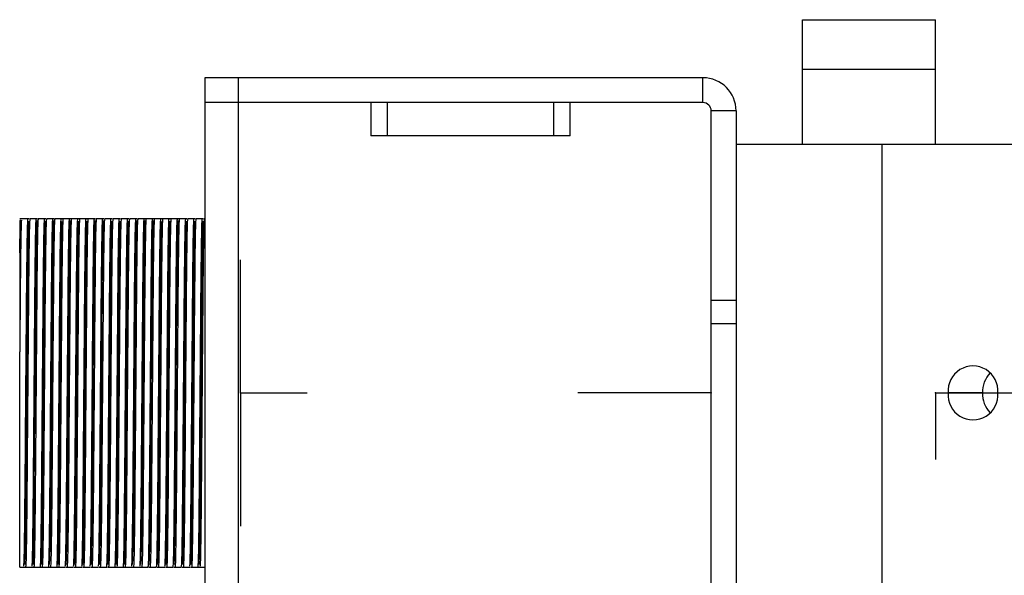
# Model space of a CAD drawing. Header units: millimetres. Extents: x -266 to 52, y 0 to 423.
# Tile 7 of 25: x -266 to -207, y 290 to 324. Entities that reach past the tile are written whole.
import ezdxf

# ---------------------------------------------------------------- set-up
doc = ezdxf.new("R2010")
doc.units = ezdxf.units.MM
doc.header["$PDSIZE"] = -1

msp = doc.modelspace()

# ---------------------------------------------------------------- linework, layer by layer
at = {"color": 7, "linetype": 'Continuous', "lineweight": 25}
for p, q in [((-218.971, 316.029), (-218.971, 323.529)), ((-218.971, 323.529), (-210.971, 323.529)), ((-210.971, 316.029), (-210.971, 323.529)), ((-210.971, 320.529), (-218.971, 320.529)), ((-254.971, 320.029), (-254.971, 282.029)), ((-224.971, 320.029), (-254.971, 320.029)), ((-252.971, 320.029), (-252.971, 283.529)), ((-224.971, 318.529), (-224.971, 320.029)), ((-224.971, 318.529), (-254.971, 318.529)), ((-244.971, 318.529), (-244.971, 316.529)), ((-243.971, 316.529), (-243.971, 318.529)), ((-233.971, 318.529), (-233.971, 316.529)), ((-232.971, 316.529), (-232.971, 318.529)), ((-224.471, 284.029), (-224.471, 318.029)), ((-222.971, 318.029), (-224.471, 318.029)), ((-222.971, 318.029), (-222.971, 284.029)), ((-232.971, 316.529), (-244.971, 316.529)), ((-222.971, 316.029), (-100.471, 316.029)), ((-214.171, 286.029), (-214.171, 316.029)), ((-265.548, 311.529), (-266.123, 311.529)), ((-265.048, 311.529), (-265.516, 311.529)), ((-264.548, 311.529), (-265.016, 311.529)), ((-264.048, 311.529), (-264.516, 311.529)), ((-263.548, 311.529), (-264.016, 311.529)), ((-263.048, 311.529), (-263.516, 311.529)), ((-262.548, 311.529), (-263.016, 311.529)), ((-262.048, 311.529), (-262.516, 311.529)), ((-261.548, 311.529), (-262.016, 311.529)), ((-261.048, 311.529), (-261.516, 311.529)), ((-260.548, 311.529), (-261.016, 311.529)), ((-260.048, 311.529), (-260.516, 311.529)), ((-259.548, 311.529), (-260.016, 311.529)), ((-259.048, 311.529), (-259.516, 311.529)), ((-258.548, 311.529), (-259.016, 311.529)), ((-258.048, 311.529), (-258.516, 311.529)), ((-257.548, 311.529), (-258.016, 311.529)), ((-257.048, 311.529), (-257.516, 311.529)), ((-256.548, 311.529), (-257.016, 311.529)), ((-256.048, 311.529), (-256.516, 311.529)), ((-255.548, 311.529), (-256.016, 311.529)), ((-255.048, 311.529), (-255.516, 311.529)), ((-254.971, 311.529), (-255.016, 311.529)), ((-224.471, 306.615), (-222.971, 306.615)), ((-222.971, 305.201), (-224.471, 305.201)), ((-266.121, 290.529), (-266.121, 303.495)), ((-208.143, 301.029), (-210.209, 301.029)), ((-266.121, 290.529), (-265.876, 290.529)), ((-265.844, 290.529), (-265.376, 290.529)), ((-265.344, 290.529), (-264.876, 290.529)), ((-264.844, 290.529), (-264.376, 290.529)), ((-264.344, 290.529), (-263.876, 290.529)), ((-263.844, 290.529), (-263.376, 290.529)), ((-263.344, 290.529), (-262.876, 290.529)), ((-262.844, 290.529), (-262.376, 290.529)), ((-262.344, 290.529), (-261.876, 290.529)), ((-261.844, 290.529), (-261.376, 290.529)), ((-261.344, 290.529), (-260.876, 290.529)), ((-260.844, 290.529), (-260.376, 290.529)), ((-260.344, 290.529), (-259.876, 290.529)), ((-259.844, 290.529), (-259.376, 290.529)), ((-259.344, 290.529), (-258.876, 290.529)), ((-258.844, 290.529), (-258.376, 290.529)), ((-258.344, 290.529), (-257.876, 290.529)), ((-257.844, 290.529), (-257.376, 290.529)), ((-257.344, 290.529), (-256.876, 290.529)), ((-256.844, 290.529), (-256.376, 290.529)), ((-256.344, 290.529), (-255.876, 290.529)), ((-255.844, 290.529), (-255.376, 290.529)), ((-255.344, 290.529), (-254.971, 290.529))]:
    msp.add_line(p, q, dxfattribs=at)
at = {"color": 7, "linetype": 'Continuous'}
for p, q in [((-252.821, 301.029), (-252.821, 309.055)), ((-252.821, 301.029), (-252.821, 309.055)), ((-224.471, 301.029), (-224.471, 305.042)), ((-224.471, 301.029), (-224.471, 305.042)), ((-252.821, 301.029), (-248.808, 301.029)), ((-252.821, 301.029), (-252.821, 293.003)), ((-252.821, 301.029), (-248.808, 301.029)), ((-252.821, 301.029), (-248.808, 301.029)), ((-252.821, 301.029), (-252.821, 293.003)), ((-252.821, 301.029), (-248.808, 301.029)), ((-224.471, 301.029), (-232.497, 301.029)), ((-224.471, 301.029), (-232.497, 301.029)), ((-210.971, 301.029), (-210.971, 297.016)), ((-210.971, 301.029), (-202.945, 301.029))]:
    msp.add_line(p, q, dxfattribs=at)
at = {"color": 7, "linetype": 'Continuous', "lineweight": 25, "flags": 128}
for points in [[(-265.32, 290.682), (-265.299, 291.054), (-265.272, 292.523), (-265.246, 294.85), (-265.223, 297.713), (-265.196, 301.029), (-265.169, 304.346), (-265.146, 307.208), (-265.12, 309.536), (-265.093, 311.005), (-265.069, 311.425), (-265.069, 311.425)], [(-264.32, 290.682), (-264.299, 291.054), (-264.272, 292.523), (-264.246, 294.85), (-264.223, 297.713), (-264.196, 301.029), (-264.169, 304.346), (-264.146, 307.208), (-264.12, 309.536), (-264.093, 311.005), (-264.069, 311.425), (-264.069, 311.425)], [(-263.32, 290.682), (-263.299, 291.054), (-263.272, 292.523), (-263.246, 294.85), (-263.223, 297.713), (-263.196, 301.029), (-263.169, 304.346), (-263.146, 307.208), (-263.12, 309.536), (-263.093, 311.005), (-263.069, 311.425), (-263.069, 311.425)], [(-261.82, 290.682), (-261.799, 291.054), (-261.772, 292.523), (-261.746, 294.85), (-261.723, 297.713), (-261.696, 301.029), (-261.669, 304.346), (-261.646, 307.208), (-261.62, 309.536), (-261.593, 311.005), (-261.569, 311.425), (-261.569, 311.425)], [(-261.32, 290.682), (-261.299, 291.054), (-261.272, 292.523), (-261.246, 294.85), (-261.223, 297.713), (-261.196, 301.029), (-261.169, 304.346), (-261.146, 307.208), (-261.12, 309.536), (-261.093, 311.005), (-261.069, 311.425), (-261.069, 311.425)], [(-259.32, 290.682), (-259.299, 291.054), (-259.272, 292.523), (-259.246, 294.85), (-259.223, 297.713), (-259.196, 301.029), (-259.169, 304.346), (-259.146, 307.208), (-259.12, 309.536), (-259.093, 311.005), (-259.069, 311.425), (-259.069, 311.425)], [(-258.82, 290.682), (-258.799, 291.054), (-258.772, 292.523), (-258.746, 294.85), (-258.723, 297.713), (-258.696, 301.029), (-258.669, 304.346), (-258.646, 307.208), (-258.62, 309.536), (-258.593, 311.005), (-258.569, 311.425), (-258.569, 311.425)], [(-258.32, 290.682), (-258.299, 291.054), (-258.272, 292.523), (-258.246, 294.85), (-258.223, 297.713), (-258.196, 301.029), (-258.169, 304.346), (-258.146, 307.208), (-258.12, 309.536), (-258.093, 311.005), (-258.069, 311.425), (-258.069, 311.425)], [(-256.82, 290.682), (-256.799, 291.054), (-256.772, 292.523), (-256.746, 294.85), (-256.723, 297.713), (-256.696, 301.029), (-256.669, 304.346), (-256.646, 307.208), (-256.62, 309.536), (-256.593, 311.005), (-256.569, 311.425), (-256.569, 311.425)]]:
    msp.add_lwpolyline(points, dxfattribs=at)
at = {"color": 7, "linetype": 'Continuous', "lineweight": 25}
for centre, radius, start, end in [((-224.971, 318.029), 2, 360, 90), ((-224.971, 318.029), 0.5, 0, 90), ((-208.707, 301.143), 1.507, 355.68349, 184.31651), ((-206.434, 301.051), 1.709, 136.50003, 180.71841), ((-208.707, 300.916), 1.507, 175.68349, 4.31651), ((-206.434, 301.008), 1.709, 179.28159, 223.49997)]:
    msp.add_arc(centre, radius, start, end, dxfattribs=at)
for points, knots in [([(-266.121, 309.471), (-266.112, 309.994), (-266.095, 311.026), (-266.08, 311.559), (-266.072, 311.42), (-266.072, 311.416)], [0, 0, 0, 0, 0.500957, 0.986693, 1, 1, 1, 1]), ([(-266.016, 311.433), (-266.02, 311.439), (-266.032, 311.454), (-266.053, 310.501), (-266.077, 308.742), (-266.099, 306.341), (-266.114, 304.444), (-266.121, 303.495)], [0, 0, 0, 0, 0.13323, 0.352352, 0.573184, 0.786517, 1, 1, 1, 1]), ([(-266.121, 311.429), (-266.121, 311.391), (-266.121, 311.309), (-266.121, 310.122), (-266.121, 309.471)], [0, 0, 0, 0, 0.450571, 1, 1, 1, 1]), ([(-265.876, 290.573), (-265.868, 290.648), (-265.853, 290.808), (-265.827, 292.332), (-265.801, 294.687), (-265.778, 297.686), (-265.751, 301.029), (-265.725, 304.372), (-265.702, 307.371), (-265.676, 309.729), (-265.649, 311.28), (-265.633, 311.442), (-265.625, 311.52)], [0, 0, 0, 0, 0.090311, 0.193454, 0.295056, 0.393583, 0.496175, 0.598768, 0.697294, 0.798896, 0.902039, 1, 1, 1, 1]), ([(-265.82, 290.682), (-265.813, 290.747), (-265.798, 290.889), (-265.772, 292.38), (-265.746, 294.714), (-265.723, 297.699), (-265.696, 301.029), (-265.669, 304.359), (-265.646, 307.344), (-265.62, 309.678), (-265.594, 311.169), (-265.579, 311.311), (-265.572, 311.376)], [0, 0, 0, 0, 0.088932, 0.193367, 0.296326, 0.396106, 0.5, 0.603894, 0.703674, 0.806633, 0.911068, 1, 1, 1, 1]), ([(-265.516, 311.486), (-265.524, 311.411), (-265.539, 311.25), (-265.565, 309.726), (-265.591, 307.371), (-265.614, 304.372), (-265.641, 301.029), (-265.667, 297.686), (-265.69, 294.688), (-265.716, 292.33), (-265.743, 290.778), (-265.759, 290.617), (-265.767, 290.538)], [0, 0, 0, 0, 0.090311, 0.193455, 0.295056, 0.393583, 0.496175, 0.598768, 0.697294, 0.798896, 0.902039, 1, 1, 1, 1]), ([(-265.376, 290.573), (-265.368, 290.648), (-265.353, 290.808), (-265.327, 292.332), (-265.301, 294.687), (-265.278, 297.686), (-265.251, 301.029), (-265.225, 304.372), (-265.202, 307.371), (-265.176, 309.729), (-265.149, 311.28), (-265.133, 311.442), (-265.125, 311.52)], [0, 0, 0, 0, 0.090311, 0.193454, 0.295056, 0.393583, 0.496175, 0.598768, 0.697294, 0.798896, 0.902039, 1, 1, 1, 1]), ([(-265.016, 311.486), (-265.024, 311.411), (-265.039, 311.25), (-265.065, 309.726), (-265.091, 307.371), (-265.114, 304.372), (-265.141, 301.029), (-265.167, 297.686), (-265.19, 294.688), (-265.216, 292.33), (-265.243, 290.778), (-265.259, 290.617), (-265.267, 290.538)], [0, 0, 0, 0, 0.090311, 0.193455, 0.295056, 0.393583, 0.496175, 0.598768, 0.697294, 0.798896, 0.902039, 1, 1, 1, 1]), ([(-264.876, 290.558), (-264.869, 290.634), (-264.853, 290.795), (-264.827, 292.331), (-264.801, 294.687), (-264.778, 297.686), (-264.751, 301.029), (-264.725, 304.372), (-264.702, 307.371), (-264.676, 309.727), (-264.649, 311.263), (-264.634, 311.424), (-264.626, 311.501)], [0, 0, 0, 0, 0.093686, 0.196943, 0.298658, 0.397294, 0.5, 0.602706, 0.701342, 0.803057, 0.906314, 1, 1, 1, 1]), ([(-264.82, 290.682), (-264.813, 290.747), (-264.798, 290.889), (-264.772, 292.38), (-264.746, 294.714), (-264.723, 297.699), (-264.696, 301.029), (-264.669, 304.359), (-264.646, 307.344), (-264.62, 309.678), (-264.594, 311.169), (-264.579, 311.311), (-264.572, 311.376)], [0, 0, 0, 0, 0.088932, 0.193367, 0.296326, 0.396106, 0.5, 0.603894, 0.703674, 0.806633, 0.911068, 1, 1, 1, 1]), ([(-264.516, 311.486), (-264.524, 311.411), (-264.539, 311.25), (-264.565, 309.726), (-264.591, 307.371), (-264.614, 304.372), (-264.641, 301.029), (-264.667, 297.686), (-264.69, 294.688), (-264.716, 292.33), (-264.743, 290.778), (-264.759, 290.617), (-264.767, 290.538)], [0, 0, 0, 0, 0.090311, 0.193455, 0.295056, 0.393583, 0.496175, 0.598768, 0.697294, 0.798896, 0.902039, 1, 1, 1, 1]), ([(-264.376, 290.558), (-264.369, 290.634), (-264.353, 290.795), (-264.327, 292.331), (-264.301, 294.687), (-264.278, 297.686), (-264.251, 301.029), (-264.225, 304.372), (-264.202, 307.371), (-264.176, 309.727), (-264.149, 311.263), (-264.134, 311.424), (-264.126, 311.501)], [0, 0, 0, 0, 0.093686, 0.196943, 0.298658, 0.397294, 0.5, 0.602706, 0.701342, 0.803057, 0.906314, 1, 1, 1, 1]), ([(-264.016, 311.501), (-264.023, 311.424), (-264.039, 311.263), (-264.065, 309.727), (-264.091, 307.371), (-264.114, 304.372), (-264.141, 301.029), (-264.167, 297.686), (-264.19, 294.687), (-264.216, 292.331), (-264.243, 290.795), (-264.258, 290.634), (-264.265, 290.558)], [0, 0, 0, 0, 0.093686, 0.196943, 0.298658, 0.397294, 0.5, 0.602706, 0.701342, 0.803057, 0.906314, 1, 1, 1, 1]), ([(-263.876, 290.558), (-263.869, 290.634), (-263.853, 290.795), (-263.827, 292.331), (-263.801, 294.687), (-263.778, 297.686), (-263.751, 301.029), (-263.725, 304.372), (-263.702, 307.371), (-263.676, 309.727), (-263.649, 311.263), (-263.634, 311.424), (-263.626, 311.501)], [0, 0, 0, 0, 0.0936861, 0.1969435, 0.298658, 0.3972939, 0.5, 0.6027061, 0.701342, 0.8030565, 0.9063139, 1, 1, 1, 1]), ([(-263.82, 290.682), (-263.813, 290.747), (-263.798, 290.889), (-263.772, 292.38), (-263.746, 294.714), (-263.723, 297.699), (-263.696, 301.029), (-263.669, 304.359), (-263.646, 307.344), (-263.62, 309.678), (-263.594, 311.169), (-263.579, 311.311), (-263.572, 311.376)], [0, 0, 0, 0, 0.088932, 0.193367, 0.296326, 0.396106, 0.5, 0.603894, 0.703674, 0.806633, 0.911068, 1, 1, 1, 1]), ([(-263.516, 311.486), (-263.524, 311.411), (-263.539, 311.25), (-263.565, 309.726), (-263.591, 307.371), (-263.614, 304.372), (-263.641, 301.029), (-263.667, 297.686), (-263.69, 294.688), (-263.716, 292.33), (-263.743, 290.778), (-263.759, 290.617), (-263.767, 290.538)], [0, 0, 0, 0, 0.090311, 0.193455, 0.295056, 0.393583, 0.496175, 0.598768, 0.697294, 0.798896, 0.902039, 1, 1, 1, 1]), ([(-263.376, 290.573), (-263.368, 290.648), (-263.353, 290.808), (-263.327, 292.332), (-263.301, 294.687), (-263.278, 297.686), (-263.251, 301.029), (-263.225, 304.372), (-263.202, 307.371), (-263.176, 309.729), (-263.149, 311.28), (-263.133, 311.442), (-263.125, 311.52)], [0, 0, 0, 0, 0.090311, 0.193454, 0.295056, 0.393583, 0.496175, 0.598768, 0.697294, 0.798896, 0.902039, 1, 1, 1, 1]), ([(-263.016, 311.501), (-263.023, 311.424), (-263.039, 311.263), (-263.065, 309.727), (-263.091, 307.371), (-263.114, 304.372), (-263.141, 301.029), (-263.167, 297.686), (-263.19, 294.687), (-263.216, 292.331), (-263.243, 290.795), (-263.258, 290.634), (-263.265, 290.558)], [0, 0, 0, 0, 0.093686, 0.196943, 0.298658, 0.397294, 0.5, 0.602706, 0.701342, 0.803057, 0.906314, 1, 1, 1, 1]), ([(-262.876, 290.573), (-262.868, 290.648), (-262.853, 290.808), (-262.827, 292.332), (-262.801, 294.687), (-262.778, 297.686), (-262.751, 301.029), (-262.725, 304.372), (-262.702, 307.371), (-262.676, 309.729), (-262.649, 311.28), (-262.633, 311.442), (-262.625, 311.52)], [0, 0, 0, 0, 0.090311, 0.193454, 0.295056, 0.393583, 0.496175, 0.598768, 0.697294, 0.798896, 0.902039, 1, 1, 1, 1]), ([(-262.82, 290.682), (-262.813, 290.747), (-262.798, 290.889), (-262.772, 292.38), (-262.746, 294.714), (-262.723, 297.699), (-262.696, 301.029), (-262.669, 304.359), (-262.646, 307.344), (-262.62, 309.678), (-262.594, 311.169), (-262.579, 311.311), (-262.572, 311.376)], [0, 0, 0, 0, 0.088932, 0.193367, 0.296326, 0.396106, 0.5, 0.603894, 0.703674, 0.806633, 0.911068, 1, 1, 1, 1]), ([(-262.516, 311.486), (-262.524, 311.411), (-262.539, 311.25), (-262.565, 309.726), (-262.591, 307.371), (-262.614, 304.372), (-262.641, 301.029), (-262.667, 297.686), (-262.69, 294.688), (-262.716, 292.33), (-262.743, 290.778), (-262.759, 290.617), (-262.767, 290.538)], [0, 0, 0, 0, 0.090311, 0.193455, 0.295056, 0.393583, 0.496175, 0.598768, 0.697294, 0.798896, 0.902039, 1, 1, 1, 1]), ([(-262.376, 290.573), (-262.368, 290.648), (-262.353, 290.808), (-262.327, 292.332), (-262.301, 294.687), (-262.278, 297.686), (-262.251, 301.029), (-262.225, 304.372), (-262.202, 307.371), (-262.176, 309.729), (-262.149, 311.28), (-262.133, 311.442), (-262.125, 311.52)], [0, 0, 0, 0, 0.090311, 0.193454, 0.295056, 0.393583, 0.496175, 0.598768, 0.697294, 0.798896, 0.902039, 1, 1, 1, 1]), ([(-262.32, 290.682), (-262.313, 290.747), (-262.298, 290.889), (-262.272, 292.38), (-262.246, 294.714), (-262.223, 297.699), (-262.196, 301.029), (-262.169, 304.359), (-262.146, 307.344), (-262.12, 309.678), (-262.094, 311.169), (-262.079, 311.311), (-262.072, 311.376)], [0, 0, 0, 0, 0.088932, 0.193367, 0.296326, 0.396106, 0.5, 0.603894, 0.703674, 0.806633, 0.911068, 1, 1, 1, 1]), ([(-262.016, 311.486), (-262.024, 311.411), (-262.039, 311.25), (-262.065, 309.726), (-262.091, 307.371), (-262.114, 304.372), (-262.141, 301.029), (-262.167, 297.686), (-262.19, 294.688), (-262.216, 292.33), (-262.243, 290.778), (-262.259, 290.617), (-262.267, 290.538)], [0, 0, 0, 0, 0.090311, 0.193455, 0.295056, 0.393583, 0.496175, 0.598768, 0.697294, 0.798896, 0.902039, 1, 1, 1, 1]), ([(-261.876, 290.573), (-261.868, 290.648), (-261.853, 290.808), (-261.827, 292.332), (-261.801, 294.687), (-261.778, 297.686), (-261.751, 301.029), (-261.725, 304.372), (-261.702, 307.371), (-261.676, 309.729), (-261.649, 311.28), (-261.633, 311.442), (-261.625, 311.52)], [0, 0, 0, 0, 0.090311, 0.193454, 0.295056, 0.393583, 0.496175, 0.598768, 0.697294, 0.798896, 0.902039, 1, 1, 1, 1]), ([(-261.516, 311.501), (-261.523, 311.424), (-261.539, 311.263), (-261.565, 309.727), (-261.591, 307.371), (-261.614, 304.372), (-261.641, 301.029), (-261.667, 297.686), (-261.69, 294.687), (-261.716, 292.331), (-261.743, 290.795), (-261.758, 290.634), (-261.765, 290.558)], [0, 0, 0, 0, 0.093686, 0.196943, 0.298658, 0.397294, 0.5, 0.602706, 0.701342, 0.803057, 0.906314, 1, 1, 1, 1]), ([(-261.376, 290.573), (-261.368, 290.648), (-261.353, 290.808), (-261.327, 292.332), (-261.301, 294.687), (-261.278, 297.686), (-261.251, 301.029), (-261.225, 304.372), (-261.202, 307.371), (-261.176, 309.729), (-261.149, 311.28), (-261.133, 311.442), (-261.125, 311.52)], [0, 0, 0, 0, 0.090311, 0.193454, 0.295056, 0.393583, 0.496175, 0.598768, 0.697294, 0.798896, 0.902039, 1, 1, 1, 1]), ([(-261.016, 311.486), (-261.024, 311.411), (-261.039, 311.25), (-261.065, 309.726), (-261.091, 307.371), (-261.114, 304.372), (-261.141, 301.029), (-261.167, 297.686), (-261.19, 294.688), (-261.216, 292.33), (-261.243, 290.778), (-261.259, 290.617), (-261.267, 290.538)], [0, 0, 0, 0, 0.090311, 0.193455, 0.295056, 0.393583, 0.496175, 0.598768, 0.697294, 0.798896, 0.902039, 1, 1, 1, 1]), ([(-260.876, 290.558), (-260.869, 290.634), (-260.853, 290.795), (-260.827, 292.331), (-260.801, 294.687), (-260.778, 297.686), (-260.751, 301.029), (-260.725, 304.372), (-260.702, 307.371), (-260.676, 309.727), (-260.649, 311.263), (-260.634, 311.424), (-260.626, 311.501)], [0, 0, 0, 0, 0.0936861, 0.1969435, 0.298658, 0.3972939, 0.5, 0.6027061, 0.701342, 0.8030565, 0.9063139, 1, 1, 1, 1]), ([(-260.82, 290.682), (-260.813, 290.747), (-260.798, 290.889), (-260.772, 292.38), (-260.746, 294.714), (-260.723, 297.699), (-260.696, 301.029), (-260.669, 304.359), (-260.646, 307.344), (-260.62, 309.678), (-260.594, 311.169), (-260.579, 311.311), (-260.572, 311.376)], [0, 0, 0, 0, 0.088932, 0.193367, 0.296326, 0.396106, 0.5, 0.603894, 0.703674, 0.806633, 0.911068, 1, 1, 1, 1]), ([(-260.516, 311.486), (-260.524, 311.411), (-260.539, 311.25), (-260.565, 309.726), (-260.591, 307.371), (-260.614, 304.372), (-260.641, 301.029), (-260.667, 297.686), (-260.69, 294.688), (-260.716, 292.33), (-260.743, 290.778), (-260.759, 290.617), (-260.767, 290.538)], [0, 0, 0, 0, 0.090311, 0.193455, 0.295056, 0.393583, 0.496175, 0.598768, 0.697294, 0.798896, 0.902039, 1, 1, 1, 1]), ([(-260.376, 290.558), (-260.369, 290.634), (-260.353, 290.795), (-260.327, 292.331), (-260.301, 294.687), (-260.278, 297.686), (-260.251, 301.029), (-260.225, 304.372), (-260.202, 307.371), (-260.176, 309.727), (-260.149, 311.263), (-260.134, 311.424), (-260.126, 311.501)], [0, 0, 0, 0, 0.0936861, 0.1969435, 0.298658, 0.3972939, 0.5, 0.6027061, 0.701342, 0.8030565, 0.9063139, 1, 1, 1, 1]), ([(-260.32, 290.682), (-260.313, 290.747), (-260.298, 290.889), (-260.272, 292.38), (-260.246, 294.714), (-260.223, 297.699), (-260.196, 301.029), (-260.169, 304.359), (-260.146, 307.344), (-260.12, 309.678), (-260.094, 311.169), (-260.079, 311.311), (-260.072, 311.376)], [0, 0, 0, 0, 0.088932, 0.193367, 0.296326, 0.396106, 0.5, 0.603894, 0.703674, 0.806633, 0.911068, 1, 1, 1, 1]), ([(-260.016, 311.501), (-260.023, 311.424), (-260.039, 311.263), (-260.065, 309.727), (-260.091, 307.371), (-260.114, 304.372), (-260.141, 301.029), (-260.167, 297.686), (-260.19, 294.687), (-260.216, 292.331), (-260.243, 290.795), (-260.258, 290.634), (-260.265, 290.558)], [0, 0, 0, 0, 0.093686, 0.196943, 0.298658, 0.397294, 0.5, 0.602706, 0.701342, 0.803057, 0.906314, 1, 1, 1, 1]), ([(-259.876, 290.558), (-259.869, 290.634), (-259.853, 290.795), (-259.827, 292.331), (-259.801, 294.687), (-259.778, 297.686), (-259.751, 301.029), (-259.725, 304.372), (-259.702, 307.371), (-259.676, 309.727), (-259.649, 311.263), (-259.634, 311.424), (-259.626, 311.501)], [0, 0, 0, 0, 0.093686, 0.196943, 0.298658, 0.397294, 0.5, 0.602706, 0.701342, 0.803057, 0.906314, 1, 1, 1, 1]), ([(-259.82, 290.682), (-259.813, 290.747), (-259.798, 290.889), (-259.772, 292.38), (-259.746, 294.714), (-259.723, 297.699), (-259.696, 301.029), (-259.669, 304.359), (-259.646, 307.344), (-259.62, 309.678), (-259.594, 311.169), (-259.579, 311.311), (-259.572, 311.376)], [0, 0, 0, 0, 0.088932, 0.193367, 0.296326, 0.396106, 0.5, 0.603894, 0.703674, 0.806633, 0.911068, 1, 1, 1, 1]), ([(-259.516, 311.486), (-259.524, 311.411), (-259.539, 311.25), (-259.565, 309.726), (-259.591, 307.371), (-259.614, 304.372), (-259.641, 301.029), (-259.667, 297.686), (-259.69, 294.688), (-259.716, 292.33), (-259.743, 290.778), (-259.759, 290.617), (-259.767, 290.538)], [0, 0, 0, 0, 0.090311, 0.193455, 0.295056, 0.393583, 0.496175, 0.598768, 0.697294, 0.798896, 0.902039, 1, 1, 1, 1]), ([(-259.376, 290.573), (-259.368, 290.648), (-259.353, 290.808), (-259.327, 292.332), (-259.301, 294.687), (-259.278, 297.686), (-259.251, 301.029), (-259.225, 304.372), (-259.202, 307.371), (-259.176, 309.729), (-259.149, 311.28), (-259.133, 311.442), (-259.125, 311.52)], [0, 0, 0, 0, 0.090311, 0.193454, 0.295056, 0.393583, 0.496175, 0.598768, 0.697294, 0.798896, 0.902039, 1, 1, 1, 1]), ([(-259.016, 311.486), (-259.024, 311.411), (-259.039, 311.25), (-259.065, 309.726), (-259.091, 307.371), (-259.114, 304.372), (-259.141, 301.029), (-259.167, 297.686), (-259.19, 294.688), (-259.216, 292.33), (-259.243, 290.778), (-259.259, 290.617), (-259.267, 290.538)], [0, 0, 0, 0, 0.090311, 0.193455, 0.295056, 0.393583, 0.496175, 0.598768, 0.697294, 0.798896, 0.902039, 1, 1, 1, 1]), ([(-258.876, 290.573), (-258.868, 290.648), (-258.853, 290.808), (-258.827, 292.332), (-258.801, 294.687), (-258.778, 297.686), (-258.751, 301.029), (-258.725, 304.372), (-258.702, 307.371), (-258.676, 309.729), (-258.649, 311.28), (-258.633, 311.442), (-258.625, 311.52)], [0, 0, 0, 0, 0.090311, 0.193454, 0.295056, 0.393583, 0.496175, 0.598768, 0.697294, 0.798896, 0.902039, 1, 1, 1, 1]), ([(-258.516, 311.501), (-258.523, 311.424), (-258.539, 311.263), (-258.565, 309.727), (-258.591, 307.371), (-258.614, 304.372), (-258.641, 301.029), (-258.667, 297.686), (-258.69, 294.687), (-258.716, 292.331), (-258.743, 290.795), (-258.758, 290.634), (-258.765, 290.558)], [0, 0, 0, 0, 0.093686, 0.196943, 0.298658, 0.397294, 0.5, 0.602706, 0.701342, 0.803057, 0.906314, 1, 1, 1, 1]), ([(-258.376, 290.558), (-258.369, 290.634), (-258.353, 290.795), (-258.327, 292.331), (-258.301, 294.687), (-258.278, 297.686), (-258.251, 301.029), (-258.225, 304.372), (-258.202, 307.371), (-258.176, 309.727), (-258.149, 311.263), (-258.134, 311.424), (-258.126, 311.501)], [0, 0, 0, 0, 0.093686, 0.196943, 0.298658, 0.397294, 0.5, 0.602706, 0.701342, 0.803057, 0.906314, 1, 1, 1, 1]), ([(-258.016, 311.486), (-258.024, 311.411), (-258.039, 311.25), (-258.065, 309.726), (-258.091, 307.371), (-258.114, 304.372), (-258.141, 301.029), (-258.167, 297.686), (-258.19, 294.688), (-258.216, 292.33), (-258.243, 290.778), (-258.259, 290.617), (-258.267, 290.538)], [0, 0, 0, 0, 0.090311, 0.193455, 0.295056, 0.393583, 0.496175, 0.598768, 0.697294, 0.798896, 0.902039, 1, 1, 1, 1]), ([(-257.876, 290.558), (-257.869, 290.634), (-257.853, 290.795), (-257.827, 292.331), (-257.801, 294.687), (-257.778, 297.686), (-257.751, 301.029), (-257.725, 304.372), (-257.702, 307.371), (-257.676, 309.727), (-257.649, 311.263), (-257.634, 311.424), (-257.626, 311.501)], [0, 0, 0, 0, 0.093686, 0.196943, 0.298658, 0.397294, 0.5, 0.602706, 0.701342, 0.803057, 0.906314, 1, 1, 1, 1]), ([(-257.82, 290.682), (-257.813, 290.747), (-257.798, 290.889), (-257.772, 292.38), (-257.746, 294.714), (-257.723, 297.699), (-257.696, 301.029), (-257.669, 304.359), (-257.646, 307.344), (-257.62, 309.678), (-257.594, 311.169), (-257.579, 311.311), (-257.572, 311.376)], [0, 0, 0, 0, 0.088932, 0.193367, 0.296326, 0.396106, 0.5, 0.603894, 0.703674, 0.806633, 0.911068, 1, 1, 1, 1]), ([(-257.516, 311.486), (-257.524, 311.411), (-257.539, 311.25), (-257.565, 309.726), (-257.591, 307.371), (-257.614, 304.372), (-257.641, 301.029), (-257.667, 297.686), (-257.69, 294.688), (-257.716, 292.33), (-257.743, 290.778), (-257.759, 290.617), (-257.767, 290.538)], [0, 0, 0, 0, 0.090311, 0.193455, 0.295056, 0.393583, 0.496175, 0.598768, 0.697294, 0.798896, 0.902039, 1, 1, 1, 1]), ([(-257.376, 290.573), (-257.368, 290.648), (-257.353, 290.808), (-257.327, 292.332), (-257.301, 294.687), (-257.278, 297.686), (-257.251, 301.029), (-257.225, 304.372), (-257.202, 307.371), (-257.176, 309.729), (-257.149, 311.28), (-257.133, 311.442), (-257.125, 311.52)], [0, 0, 0, 0, 0.090311, 0.193454, 0.295056, 0.393583, 0.496175, 0.598768, 0.697294, 0.798896, 0.902039, 1, 1, 1, 1]), ([(-257.32, 290.682), (-257.313, 290.747), (-257.298, 290.889), (-257.272, 292.38), (-257.246, 294.714), (-257.223, 297.699), (-257.196, 301.029), (-257.169, 304.359), (-257.146, 307.344), (-257.12, 309.678), (-257.094, 311.169), (-257.079, 311.311), (-257.072, 311.376)], [0, 0, 0, 0, 0.088932, 0.193367, 0.296326, 0.396106, 0.5, 0.603894, 0.703674, 0.806633, 0.911068, 1, 1, 1, 1]), ([(-257.016, 311.501), (-257.023, 311.424), (-257.039, 311.263), (-257.065, 309.727), (-257.091, 307.371), (-257.114, 304.372), (-257.141, 301.029), (-257.167, 297.686), (-257.19, 294.687), (-257.216, 292.331), (-257.243, 290.795), (-257.258, 290.634), (-257.265, 290.558)], [0, 0, 0, 0, 0.093686, 0.196943, 0.298658, 0.397294, 0.5, 0.602706, 0.701342, 0.803057, 0.906314, 1, 1, 1, 1]), ([(-256.876, 290.558), (-256.869, 290.634), (-256.853, 290.795), (-256.827, 292.331), (-256.801, 294.687), (-256.778, 297.686), (-256.751, 301.029), (-256.725, 304.372), (-256.702, 307.371), (-256.676, 309.727), (-256.649, 311.263), (-256.634, 311.424), (-256.626, 311.501)], [0, 0, 0, 0, 0.093686, 0.196943, 0.298658, 0.397294, 0.5, 0.602706, 0.701342, 0.803057, 0.906314, 1, 1, 1, 1]), ([(-256.516, 311.501), (-256.523, 311.424), (-256.539, 311.263), (-256.565, 309.727), (-256.591, 307.371), (-256.614, 304.372), (-256.641, 301.029), (-256.667, 297.686), (-256.69, 294.687), (-256.716, 292.331), (-256.743, 290.795), (-256.758, 290.634), (-256.765, 290.558)], [0, 0, 0, 0, 0.093686, 0.196943, 0.298658, 0.397294, 0.5, 0.602706, 0.701342, 0.803057, 0.906314, 1, 1, 1, 1]), ([(-256.376, 290.558), (-256.369, 290.634), (-256.353, 290.795), (-256.327, 292.331), (-256.301, 294.687), (-256.278, 297.686), (-256.251, 301.029), (-256.225, 304.372), (-256.202, 307.371), (-256.176, 309.727), (-256.149, 311.263), (-256.134, 311.424), (-256.126, 311.501)], [0, 0, 0, 0, 0.093686, 0.196943, 0.298658, 0.397294, 0.5, 0.602706, 0.701342, 0.803057, 0.906314, 1, 1, 1, 1]), ([(-256.32, 290.682), (-256.313, 290.747), (-256.298, 290.889), (-256.272, 292.38), (-256.246, 294.714), (-256.223, 297.699), (-256.196, 301.029), (-256.169, 304.359), (-256.146, 307.344), (-256.12, 309.678), (-256.094, 311.169), (-256.079, 311.311), (-256.072, 311.376)], [0, 0, 0, 0, 0.088932, 0.193367, 0.296326, 0.396106, 0.5, 0.603894, 0.703674, 0.806633, 0.911068, 1, 1, 1, 1]), ([(-256.016, 311.486), (-256.024, 311.411), (-256.039, 311.25), (-256.065, 309.726), (-256.091, 307.371), (-256.114, 304.372), (-256.141, 301.029), (-256.167, 297.686), (-256.19, 294.688), (-256.216, 292.33), (-256.243, 290.778), (-256.259, 290.617), (-256.267, 290.538)], [0, 0, 0, 0, 0.090311, 0.193455, 0.295056, 0.393583, 0.496175, 0.598768, 0.697294, 0.798896, 0.902039, 1, 1, 1, 1]), ([(-255.876, 290.573), (-255.868, 290.648), (-255.853, 290.808), (-255.827, 292.332), (-255.801, 294.687), (-255.778, 297.686), (-255.751, 301.029), (-255.725, 304.372), (-255.702, 307.371), (-255.676, 309.729), (-255.649, 311.28), (-255.633, 311.442), (-255.625, 311.52)], [0, 0, 0, 0, 0.090311, 0.193454, 0.295056, 0.393583, 0.496175, 0.598768, 0.697294, 0.798896, 0.902039, 1, 1, 1, 1]), ([(-255.82, 290.682), (-255.813, 290.747), (-255.798, 290.889), (-255.772, 292.38), (-255.746, 294.714), (-255.723, 297.699), (-255.696, 301.029), (-255.669, 304.359), (-255.646, 307.344), (-255.62, 309.678), (-255.594, 311.169), (-255.579, 311.311), (-255.572, 311.376)], [0, 0, 0, 0, 0.088932, 0.193367, 0.296326, 0.396106, 0.5, 0.603894, 0.703674, 0.806633, 0.911068, 1, 1, 1, 1]), ([(-255.516, 311.501), (-255.523, 311.424), (-255.539, 311.263), (-255.565, 309.727), (-255.591, 307.371), (-255.614, 304.372), (-255.641, 301.029), (-255.667, 297.686), (-255.69, 294.687), (-255.716, 292.331), (-255.743, 290.795), (-255.758, 290.634), (-255.765, 290.558)], [0, 0, 0, 0, 0.093686, 0.196943, 0.298658, 0.397294, 0.5, 0.602706, 0.701342, 0.803057, 0.906314, 1, 1, 1, 1]), ([(-255.376, 290.558), (-255.369, 290.634), (-255.353, 290.795), (-255.327, 292.331), (-255.301, 294.687), (-255.278, 297.686), (-255.251, 301.029), (-255.225, 304.372), (-255.202, 307.371), (-255.176, 309.727), (-255.149, 311.263), (-255.134, 311.424), (-255.126, 311.501)], [0, 0, 0, 0, 0.093686, 0.196943, 0.298658, 0.397294, 0.5, 0.602706, 0.701342, 0.803057, 0.906314, 1, 1, 1, 1]), ([(-255.32, 290.682), (-255.313, 290.747), (-255.298, 290.889), (-255.272, 292.38), (-255.246, 294.714), (-255.223, 297.699), (-255.196, 301.029), (-255.169, 304.359), (-255.146, 307.344), (-255.12, 309.678), (-255.094, 311.169), (-255.079, 311.311), (-255.072, 311.376)], [0, 0, 0, 0, 0.088932, 0.193367, 0.296326, 0.396106, 0.5, 0.603894, 0.703674, 0.806633, 0.911068, 1, 1, 1, 1]), ([(-255.016, 311.501), (-255.023, 311.424), (-255.039, 311.263), (-255.065, 309.727), (-255.091, 307.371), (-255.114, 304.372), (-255.141, 301.029), (-255.167, 297.686), (-255.19, 294.687), (-255.216, 292.331), (-255.243, 290.795), (-255.258, 290.634), (-255.265, 290.558)], [0, 0, 0, 0, 0.093686, 0.196943, 0.298658, 0.397294, 0.5, 0.602706, 0.701342, 0.803057, 0.906314, 1, 1, 1, 1]), ([(-266.121, 309.471), (-266.121, 308.66), (-266.121, 307.039), (-266.121, 304.676), (-266.121, 303.495)], [0, 0, 0, 0, 0.50035, 1, 1, 1, 1])]:
    msp.add_open_spline(points, degree=3, knots=knots, dxfattribs=at)
at = {"color": 7, "linetype": 'Continuous'}
for p in [(-252.821, 301.029), (-252.821, 301.029), (-252.821, 301.029), (-252.821, 301.029), (-224.471, 301.029), (-224.471, 301.029), (-210.971, 301.029)]:
    msp.add_point(p, dxfattribs=at)

doc.saveas('drawing.dxf')
